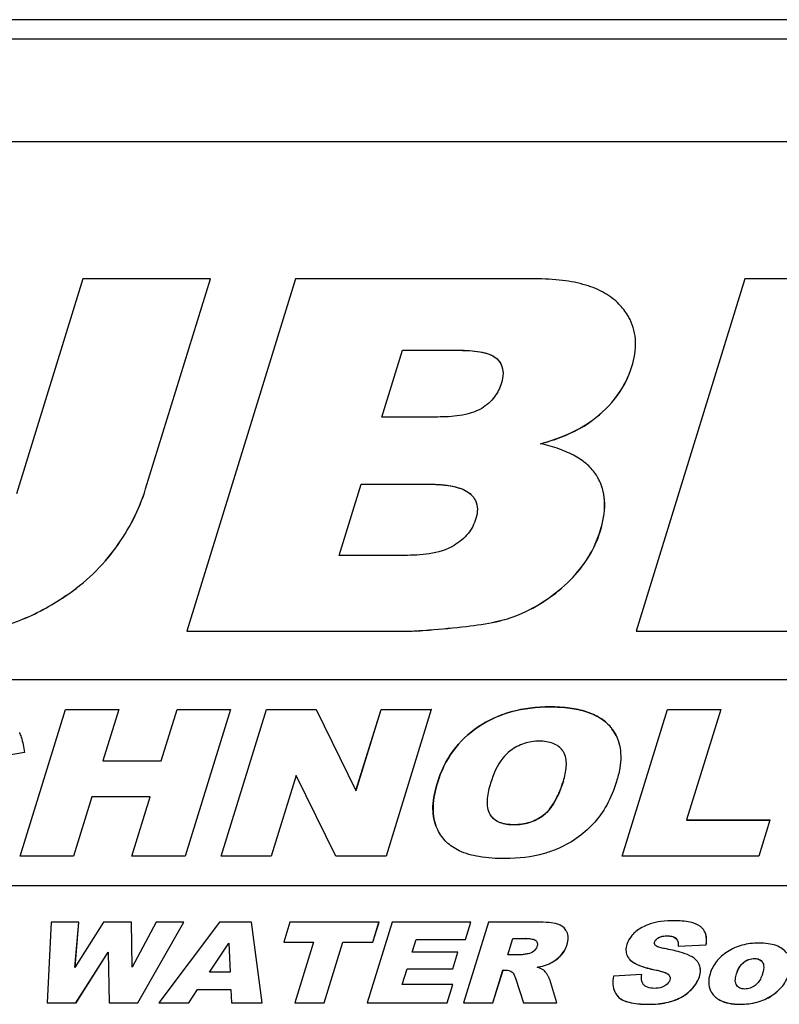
# Model space of a CAD drawing. Header units: millimetres. Extents: x 0 to 4200, y 0 to 2970.
# Tile 10 of 14: x 3303 to 3364, y 1663 to 1742. Entities that reach past the tile are written whole.
import ezdxf

# ---------------------------------------------------------------- set-up
doc = ezdxf.new("R2010")
doc.units = ezdxf.units.MM
doc.header["$LTSCALE"] = 231
doc.layers.get('0').update_dxf_attribs({"linetype": 'CONTINUOUS'})

msp = doc.modelspace()

# ---------------------------------------------------------------- linework, layer by layer
at = {"color": 7, "linetype": 'Continuous'}
for p, q in [((3859.907, 1742.247), (2828.319, 1742.247)), ((3857.581, 1740.68), (2829.677, 1740.68)), ((3847.67, 1732.456), (2834.503, 1732.456)), ((3308.133, 1721.495), (3302.813, 1704.279)), ((3318.356, 1721.495), (3308.133, 1721.495)), ((3313.161, 1704.683), (3318.356, 1721.495)), ((3313.164, 1704.677), (3318.359, 1721.489)), ((3325.164, 1721.495), (3316.45, 1693.295)), ((3318.359, 1721.489), (3318.356, 1721.495)), ((3344.345, 1721.495), (3325.164, 1721.495)), ((3361.15, 1721.495), (3352.436, 1693.295)), ((3388.608, 1721.495), (3361.15, 1721.495)), ((3351.958, 1718.231), (3351.956, 1718.236)), ((3332.083, 1710.435), (3333.735, 1715.782)), ((3332.088, 1710.433), (3333.739, 1715.776)), ((3333.735, 1715.782), (3338.259, 1715.782)), ((3333.739, 1715.776), (3333.735, 1715.782)), ((3333.739, 1715.776), (3338.262, 1715.776)), ((3336.539, 1710.435), (3332.083, 1710.435)), ((3328.659, 1699.355), (3330.424, 1705.068)), ((3328.664, 1699.353), (3330.428, 1705.062)), ((3330.424, 1705.068), (3335.627, 1705.068)), ((3330.428, 1705.062), (3330.424, 1705.068)), ((3330.428, 1705.062), (3335.63, 1705.062)), ((3333.884, 1699.355), (3328.659, 1699.355)), ((3316.453, 1693.289), (3316.45, 1693.295)), ((3316.45, 1693.295), (3334.137, 1693.295)), ((3316.453, 1693.289), (3334.141, 1693.289)), ((3352.439, 1693.289), (3352.436, 1693.295)), ((3352.436, 1693.295), (3380.392, 1693.295)), ((3352.439, 1693.289), (3380.395, 1693.289)), ((3417.804, 1689.379), (3238.197, 1689.379)), ((3303.113, 1675.279), (3306.744, 1687.029)), ((3303.117, 1675.277), (3306.747, 1687.023)), ((3306.744, 1687.029), (3311.013, 1687.029)), ((3306.747, 1687.023), (3306.744, 1687.029)), ((3306.747, 1687.023), (3311.011, 1687.023)), ((3311.011, 1687.024), (3309.742, 1682.917)), ((3311.013, 1687.029), (3311.011, 1687.024)), ((3314.407, 1682.917), (3315.678, 1687.029)), ((3314.41, 1682.911), (3315.681, 1687.023)), ((3315.678, 1687.029), (3319.966, 1687.029)), ((3315.681, 1687.023), (3315.678, 1687.029)), ((3315.681, 1687.023), (3319.964, 1687.023)), ((3319.964, 1687.024), (3316.335, 1675.279)), ((3319.2, 1675.279), (3322.831, 1687.029)), ((3319.204, 1675.277), (3322.834, 1687.023)), ((3319.966, 1687.029), (3319.964, 1687.024)), ((3322.831, 1687.029), (3326.817, 1687.029)), ((3322.834, 1687.023), (3322.831, 1687.029)), ((3322.834, 1687.023), (3326.82, 1687.023)), ((3326.817, 1687.029), (3326.82, 1687.023)), ((3326.82, 1687.023), (3330.008, 1680.521)), ((3330.008, 1680.521), (3332.019, 1687.029)), ((3330.013, 1680.519), (3332.022, 1687.023)), ((3332.019, 1687.029), (3336.044, 1687.029)), ((3332.022, 1687.023), (3332.019, 1687.029)), ((3332.022, 1687.023), (3336.042, 1687.023)), ((3336.042, 1687.024), (3332.413, 1675.279)), ((3336.044, 1687.029), (3336.042, 1687.024)), ((3351.327, 1675.279), (3354.958, 1687.029)), ((3351.331, 1675.277), (3354.961, 1687.023)), ((3354.958, 1687.029), (3359.227, 1687.029)), ((3354.961, 1687.023), (3354.958, 1687.029)), ((3354.961, 1687.023), (3359.225, 1687.023)), ((3359.226, 1687.024), (3356.49, 1678.172)), ((3359.227, 1687.029), (3359.226, 1687.024)), ((3350.849, 1684.928), (3350.852, 1684.922)), ((3303.452, 1683.574), (3299.462, 1682.861)), ((3346.691, 1683.511), (3346.689, 1683.516)), ((3309.745, 1682.911), (3309.742, 1682.917)), ((3309.742, 1682.917), (3314.407, 1682.917)), ((3309.745, 1682.911), (3314.41, 1682.911)), ((3314.41, 1682.911), (3314.407, 1682.917)), ((3325.206, 1681.723), (3323.214, 1675.279)), ((3328.388, 1675.279), (3325.206, 1681.723)), ((3308.851, 1680.032), (3307.382, 1675.279)), ((3313.516, 1680.032), (3308.851, 1680.032)), ((3312.047, 1675.279), (3313.516, 1680.032)), ((3312.051, 1675.277), (3313.519, 1680.026)), ((3313.519, 1680.026), (3313.516, 1680.032)), ((3330.011, 1680.514), (3330.008, 1680.521)), ((3330.011, 1680.514), (3330.013, 1680.519)), ((3340.675, 1678.732), (3340.678, 1678.726)), ((3336.555, 1677.389), (3336.413, 1677.714)), ((3356.493, 1678.166), (3356.49, 1678.172)), ((3356.49, 1678.172), (3363.153, 1678.172)), ((3356.493, 1678.166), (3363.151, 1678.166)), ((3363.152, 1678.167), (3362.259, 1675.279)), ((3363.153, 1678.172), (3363.152, 1678.167)), ((3336.558, 1677.383), (3336.555, 1677.389)), ((3307.382, 1675.279), (3303.113, 1675.279)), ((3316.335, 1675.279), (3312.047, 1675.279)), ((3323.214, 1675.279), (3319.2, 1675.279)), ((3332.413, 1675.279), (3328.388, 1675.279)), ((3362.259, 1675.279), (3351.327, 1675.279)), ((3252.456, 1672.929), (3412.721, 1672.929)), ((3252.459, 1672.923), (3412.724, 1672.923)), ((3305.591, 1669.991), (3305.284, 1663.529)), ((3307.82, 1669.991), (3305.591, 1669.991)), ((3309.794, 1669.991), (3307.505, 1666.372)), ((3307.505, 1666.372), (3307.82, 1669.991)), ((3307.509, 1666.379), (3307.823, 1669.985)), ((3307.823, 1669.985), (3307.82, 1669.991)), ((3312.018, 1669.991), (3309.794, 1669.991)), ((3312.021, 1669.985), (3312.018, 1669.991)), ((3312.078, 1666.377), (3312.018, 1669.991)), ((3312.081, 1666.382), (3312.021, 1669.985)), ((3313.998, 1669.991), (3312.078, 1666.377)), ((3312.545, 1663.529), (3316.222, 1669.991)), ((3312.548, 1663.523), (3316.225, 1669.985)), ((3316.222, 1669.991), (3313.998, 1669.991)), ((3319.083, 1669.991), (3314.23, 1663.529)), ((3316.225, 1669.985), (3316.222, 1669.991)), ((3321.644, 1669.991), (3319.083, 1669.991)), ((3321.647, 1669.985), (3321.644, 1669.991)), ((3322.503, 1663.529), (3321.644, 1669.991)), ((3322.506, 1663.523), (3321.647, 1669.985)), ((3324.712, 1669.991), (3324.219, 1668.396)), ((3331.85, 1669.991), (3324.712, 1669.991)), ((3332.907, 1669.991), (3330.91, 1663.529)), ((3331.356, 1668.396), (3331.85, 1669.991)), ((3331.359, 1668.389), (3331.853, 1669.985)), ((3331.853, 1669.985), (3331.85, 1669.991)), ((3339.199, 1669.991), (3332.907, 1669.991)), ((3340.609, 1669.991), (3338.612, 1663.529)), ((3338.773, 1668.612), (3339.199, 1669.991)), ((3338.776, 1668.605), (3339.203, 1669.985)), ((3339.203, 1669.985), (3339.199, 1669.991)), ((3344.523, 1669.991), (3340.609, 1669.991)), ((3346.889, 1669.224), (3346.881, 1669.241)), ((3346.893, 1669.218), (3346.889, 1669.224)), ((3357.95, 1669.208), (3357.947, 1669.213)), ((3318.267, 1665.993), (3319.815, 1668.316)), ((3318.275, 1665.993), (3319.815, 1668.306)), ((3319.815, 1668.316), (3319.815, 1668.31)), ((3319.815, 1668.31), (3319.936, 1665.993)), ((3324.222, 1668.389), (3324.219, 1668.396)), ((3324.219, 1668.396), (3326.614, 1668.396)), ((3324.222, 1668.389), (3326.612, 1668.389)), ((3326.612, 1668.391), (3325.11, 1663.529)), ((3326.614, 1668.396), (3326.612, 1668.391)), ((3327.458, 1663.529), (3328.962, 1668.396)), ((3327.461, 1663.523), (3328.965, 1668.389)), ((3328.962, 1668.396), (3331.356, 1668.396)), ((3328.965, 1668.389), (3328.962, 1668.396)), ((3328.965, 1668.389), (3331.359, 1668.389)), ((3331.359, 1668.389), (3331.356, 1668.396)), ((3334.516, 1667.585), (3334.834, 1668.612)), ((3334.521, 1667.583), (3334.837, 1668.605)), ((3334.834, 1668.612), (3338.773, 1668.612)), ((3334.837, 1668.605), (3334.834, 1668.612)), ((3334.837, 1668.605), (3338.776, 1668.605)), ((3338.776, 1668.605), (3338.773, 1668.612)), ((3342.159, 1667.373), (3342.565, 1668.687)), ((3342.163, 1667.372), (3342.568, 1668.68)), ((3342.565, 1668.687), (3343.596, 1668.687)), ((3342.568, 1668.68), (3342.565, 1668.687)), ((3342.568, 1668.68), (3343.599, 1668.68)), ((3355.802, 1668.065), (3358.05, 1668.175)), ((3355.806, 1668.059), (3358.053, 1668.169)), ((3358.053, 1668.169), (3358.05, 1668.175)), ((3307.585, 1663.529), (3310.169, 1667.598)), ((3307.588, 1663.523), (3310.169, 1667.587)), ((3310.169, 1667.598), (3310.169, 1667.591)), ((3310.169, 1667.591), (3310.244, 1663.529)), ((3338.171, 1667.585), (3334.516, 1667.585)), ((3337.763, 1666.266), (3338.171, 1667.585)), ((3337.766, 1666.26), (3338.174, 1667.578)), ((3338.174, 1667.578), (3338.171, 1667.585)), ((3343.149, 1667.373), (3342.159, 1667.373)), ((3355.806, 1668.059), (3355.802, 1668.065)), ((3357.501, 1666.588), (3357.471, 1666.655)), ((3362.559, 1666.782), (3362.598, 1666.715)), ((3319.936, 1665.993), (3318.267, 1665.993)), ((3333.715, 1664.992), (3334.109, 1666.266)), ((3333.72, 1664.991), (3334.112, 1666.26)), ((3334.109, 1666.266), (3337.763, 1666.266)), ((3334.112, 1666.26), (3334.109, 1666.266)), ((3334.112, 1666.26), (3337.766, 1666.26)), ((3337.766, 1666.26), (3337.763, 1666.266)), ((3340.971, 1663.529), (3341.781, 1666.152)), ((3340.974, 1663.523), (3341.784, 1666.146)), ((3341.781, 1666.152), (3341.989, 1666.152)), ((3341.784, 1666.146), (3341.781, 1666.152)), ((3341.784, 1666.146), (3341.992, 1666.146)), ((3352.9, 1665.786), (3350.63, 1665.667)), ((3352.904, 1665.78), (3352.9, 1665.786)), ((3337.769, 1664.992), (3333.715, 1664.992)), ((3337.316, 1663.529), (3337.769, 1664.992)), ((3337.32, 1663.523), (3337.772, 1664.986)), ((3337.772, 1664.986), (3337.769, 1664.992)), ((3342.789, 1665.504), (3343.433, 1663.529)), ((3345.466, 1665.545), (3345.463, 1665.55)), ((3346.087, 1663.529), (3345.524, 1665.398)), ((3346.09, 1663.523), (3345.527, 1665.392)), ((3316.625, 1663.529), (3317.322, 1664.596)), ((3316.628, 1663.523), (3317.325, 1664.59)), ((3317.322, 1664.596), (3319.992, 1664.596)), ((3317.325, 1664.59), (3317.322, 1664.596)), ((3317.325, 1664.59), (3319.995, 1664.59)), ((3319.992, 1664.596), (3319.992, 1664.589)), ((3319.992, 1664.589), (3320.04, 1663.529)), ((3305.287, 1663.523), (3305.284, 1663.529)), ((3305.284, 1663.529), (3307.585, 1663.529)), ((3305.287, 1663.523), (3307.588, 1663.523)), ((3307.588, 1663.523), (3307.585, 1663.529)), ((3310.247, 1663.523), (3310.244, 1663.529)), ((3310.244, 1663.529), (3312.545, 1663.529)), ((3310.247, 1663.523), (3312.548, 1663.523)), ((3312.548, 1663.523), (3312.545, 1663.529)), ((3314.233, 1663.523), (3314.23, 1663.529)), ((3314.23, 1663.529), (3316.625, 1663.529)), ((3314.233, 1663.523), (3316.628, 1663.523)), ((3316.628, 1663.523), (3316.625, 1663.529)), ((3320.044, 1663.523), (3320.04, 1663.529)), ((3320.04, 1663.529), (3322.503, 1663.529)), ((3320.044, 1663.523), (3322.506, 1663.523)), ((3322.506, 1663.523), (3322.503, 1663.529)), ((3325.113, 1663.523), (3325.11, 1663.529)), ((3325.11, 1663.529), (3327.458, 1663.529)), ((3325.113, 1663.523), (3327.461, 1663.523)), ((3327.461, 1663.523), (3327.458, 1663.529)), ((3330.913, 1663.523), (3330.91, 1663.529)), ((3330.91, 1663.529), (3337.316, 1663.529)), ((3330.913, 1663.523), (3337.32, 1663.523)), ((3337.32, 1663.523), (3337.316, 1663.529)), ((3338.615, 1663.523), (3338.612, 1663.529)), ((3338.612, 1663.529), (3340.971, 1663.529)), ((3338.615, 1663.523), (3340.974, 1663.523)), ((3340.974, 1663.523), (3340.971, 1663.529)), ((3343.436, 1663.523), (3343.433, 1663.529)), ((3343.433, 1663.529), (3346.087, 1663.529)), ((3343.436, 1663.523), (3346.09, 1663.523)), ((3346.09, 1663.523), (3346.087, 1663.529))]:
    msp.add_line(p, q, dxfattribs=at)
at = {"color": 9, "linetype": 'Continuous'}
for p, q in [((3338.262, 1715.776), (3338.259, 1715.782)), ((3341.305, 1715.083), (3341.302, 1715.09)), ((3352.107, 1714.468), (3352.104, 1714.474)), ((3348.953, 1710.175), (3348.95, 1710.181)), ((3313.164, 1704.677), (3313.161, 1704.683)), ((3335.63, 1705.062), (3335.627, 1705.068)), ((3339.147, 1704.292), (3339.144, 1704.298)), ((3349.579, 1701.311), (3349.576, 1701.317)), ((3310.78, 1699.964), (3310.777, 1699.97)), ((3347.159, 1697.369), (3347.156, 1697.375)), ((3306.707, 1696.078), (3306.704, 1696.085)), ((3343.027, 1694.595), (3343.024, 1694.602)), ((3338.85, 1693.669), (3338.847, 1693.675)), ((3334.141, 1693.289), (3334.137, 1693.295)), ((3345.542, 1687.223), (3345.539, 1687.229)), ((3339.797, 1685.62), (3339.794, 1685.626)), ((3350.369, 1685.644), (3350.366, 1685.65)), ((3336.528, 1681.14), (3336.525, 1681.146)), ((3346.619, 1681.284), (3346.616, 1681.29)), ((3340.772, 1678.565), (3340.769, 1678.571)), ((3345.02, 1678.551), (3345.017, 1678.557)), ((3336.416, 1677.707), (3336.413, 1677.714)), ((3342.655, 1677.789), (3342.652, 1677.796)), ((3343.599, 1668.68), (3343.596, 1668.687)), ((3344.422, 1668.512), (3344.419, 1668.518)), ((3346.916, 1668.191), (3346.912, 1668.197)), ((3353.931, 1668.385), (3353.928, 1668.391)), ((3354.248, 1668.743), (3354.245, 1668.749)), ((3354.912, 1668.892), (3354.909, 1668.898)), ((3355.628, 1668.694), (3355.625, 1668.7)), ((3345.419, 1666.627), (3345.416, 1666.634)), ((3346.355, 1667.26), (3346.352, 1667.266)), ((3351.979, 1666.955), (3351.976, 1666.961)), ((3357.504, 1666.581), (3357.501, 1666.588)), ((3361.067, 1666.773), (3361.064, 1666.779)), ((3361.924, 1667.076), (3361.921, 1667.082)), ((3362.562, 1666.776), (3362.559, 1666.782)), ((3341.992, 1666.146), (3341.989, 1666.152)), ((3342.517, 1665.992), (3342.514, 1665.999)), ((3353.942, 1666.171), (3353.939, 1666.178)), ((3355.027, 1665.796), (3355.024, 1665.803)), ((3360.484, 1665.855), (3360.481, 1665.861)), ((3345.527, 1665.392), (3345.524, 1665.398)), ((3357.516, 1665.625), (3357.513, 1665.632)), ((3356.758, 1664.479), (3356.755, 1664.485)), ((3350.979, 1664.047), (3350.976, 1664.054)), ((3353.468, 1663.413), (3353.465, 1663.419)), ((3355.38, 1663.684), (3355.377, 1663.69)), ((3358.797, 1663.989), (3358.794, 1663.995)), ((3360.767, 1663.417), (3360.764, 1663.423)), ((3363.307, 1664.105), (3363.304, 1664.111))]:
    msp.add_line(p, q, dxfattribs=at)
at = {"color": 7, "linetype": 'Continuous'}
for points in [[(3349.492, 1705.365), (3349.491, 1705.366), (3349.49, 1705.37), (3349.489, 1705.371)], [(3351.732, 1667.288), (3351.733, 1667.287), (3351.734, 1667.283), (3351.735, 1667.282)], [(3357.474, 1666.649), (3357.473, 1666.65), (3357.472, 1666.653), (3357.471, 1666.655)], [(3350.74, 1664.408), (3350.742, 1664.404), (3350.743, 1664.401)], [(3358.406, 1664.498), (3358.406, 1664.496), (3358.408, 1664.493), (3358.409, 1664.492)]]:
    msp.add_lwpolyline(points, dxfattribs=at)
for centre, radius, start, end in [((3340.333, 1714.016), 1.443, 25.86446, 26.13881), ((3345.749, 1703.534), 4.167, 26.15983, 32.60404), ((3338.165, 1703.068), 1.562, 25.88336, 26.13922), ((3345.47, 1682.919), 1.357, 26.08944, 35.68232), ((3344.182, 1668.253), 0.355, 17.086, 26.0986), ((3354.182, 1668.32), 0.269, 206.14035, 207.60505), ((3355.227, 1668.297), 0.57, 22.78787, 26.12313), ((3352.651, 1667.739), 1.024, 204.09312, 206.14022), ((3362.096, 1666.469), 0.559, 25.43667, 26.14228), ((3341.536, 1665.207), 1.279, 25.84623, 26.15607), ((3353.456, 1665.37), 0.562, 206.13778, 206.84195), ((3353.433, 1665.358), 0.537, 206.81411, 211.33607), ((3354.76, 1665.483), 0.408, 18.10697, 26.19025), ((3360.942, 1665.236), 0.545, 206.14231, 206.86797), ((3360.924, 1665.227), 0.525, 206.83289, 213.89788)]:
    msp.add_arc(centre, radius, start, end, dxfattribs=at)
for points, knots in [([(3351.071, 1719.475), (3350.735, 1719.823), (3349.898, 1720.449), (3348.346, 1721.07), (3346.457, 1721.43), (3345.084, 1721.495), (3344.345, 1721.495)], [0, 0, 0, 0, 0.201801, 0.428455, 0.691909, 1, 1, 1, 1]), ([(3351.956, 1718.236), (3351.902, 1718.347), (3351.658, 1718.794), (3351.339, 1719.198), (3351.071, 1719.475)], [0, 0, 0, 0, 0.242286, 1, 1, 1, 1]), ([(3352.104, 1714.474), (3352.303, 1715.118), (3352.475, 1716.11), (3352.3, 1717.389), (3352.089, 1717.965), (3351.956, 1718.236)], [0, 0, 0, 0, 0.525595, 0.764693, 1, 1, 1, 1]), ([(3352.107, 1714.468), (3352.306, 1715.112), (3352.478, 1716.104), (3352.303, 1717.382), (3352.092, 1717.959), (3351.959, 1718.23)], [0, 0, 0, 0, 0.525595, 0.764693, 1, 1, 1, 1]), ([(3338.259, 1715.782), (3338.815, 1715.782), (3339.639, 1715.744), (3340.67, 1715.496), (3341.127, 1715.254), (3341.302, 1715.09)], [0, 0, 0, 0, 0.525671, 0.772848, 1, 1, 1, 1]), ([(3338.262, 1715.776), (3338.614, 1715.776), (3339.256, 1715.755), (3340.125, 1715.635), (3340.805, 1715.431), (3341.17, 1715.21), (3341.305, 1715.083)], [0, 0, 0, 0, 0.332363, 0.605721, 0.82505, 1, 1, 1, 1]), ([(3341.305, 1715.083), (3341.339, 1715.052), (3341.465, 1714.923), (3341.569, 1714.772), (3341.629, 1714.652)], [0, 0, 0, 0, 0.257512, 1, 1, 1, 1]), ([(3341.632, 1714.646), (3341.737, 1714.428), (3341.835, 1713.915), (3341.735, 1713.415), (3341.658, 1713.166)], [0, 0, 0, 0, 0.480919, 1, 1, 1, 1]), ([(3348.95, 1710.181), (3349.693, 1710.741), (3351.013, 1712.005), (3351.848, 1713.644), (3352.104, 1714.474)], [0, 0, 0, 0, 0.517035, 1, 1, 1, 1]), ([(3348.953, 1710.175), (3349.696, 1710.735), (3351.016, 1711.999), (3351.851, 1713.638), (3352.107, 1714.468)], [0, 0, 0, 0, 0.517035, 1, 1, 1, 1]), ([(3341.658, 1713.166), (3341.535, 1712.77), (3341.149, 1711.964), (3340.474, 1711.363), (3340.078, 1711.127)], [0, 0, 0, 0, 0.473262, 1, 1, 1, 1]), ([(3340.078, 1711.127), (3339.546, 1710.811), (3338.338, 1710.496), (3337.131, 1710.435), (3336.539, 1710.435)], [0, 0, 0, 0, 0.510803, 1, 1, 1, 1]), ([(3344.79, 1708.299), (3345.201, 1708.411), (3346.658, 1708.855), (3348.071, 1709.518), (3348.95, 1710.181)], [0, 0, 0, 0, 0.278423, 1, 1, 1, 1]), ([(3344.803, 1708.296), (3345.213, 1708.407), (3346.667, 1708.851), (3348.076, 1709.513), (3348.953, 1710.175)], [0, 0, 0, 0, 0.278361, 1, 1, 1, 1]), ([(3349.259, 1705.779), (3349.064, 1706.085), (3348.555, 1706.668), (3347.54, 1707.364), (3346.262, 1707.919), (3345.307, 1708.183), (3344.79, 1708.299)], [0, 0, 0, 0, 0.207192, 0.435757, 0.697417, 1, 1, 1, 1]), ([(3349.576, 1701.317), (3349.796, 1702.027), (3350.002, 1703.103), (3349.841, 1704.484), (3349.626, 1705.091), (3349.489, 1705.371)], [0, 0, 0, 0, 0.53862, 0.774191, 1, 1, 1, 1]), ([(3349.579, 1701.311), (3349.799, 1702.021), (3350.005, 1703.097), (3349.844, 1704.478), (3349.629, 1705.085), (3349.492, 1705.365)], [0, 0, 0, 0, 0.53862, 0.774191, 1, 1, 1, 1]), ([(3310.777, 1699.97), (3311.3, 1700.694), (3312.233, 1702.203), (3312.903, 1703.848), (3313.161, 1704.683)], [0, 0, 0, 0, 0.505442, 1, 1, 1, 1]), ([(3310.78, 1699.964), (3311.303, 1700.688), (3312.236, 1702.197), (3312.906, 1703.842), (3313.164, 1704.677)], [0, 0, 0, 0, 0.505442, 1, 1, 1, 1]), ([(3335.627, 1705.068), (3336.266, 1705.068), (3337.213, 1705.024), (3338.402, 1704.747), (3338.935, 1704.482), (3339.144, 1704.298)], [0, 0, 0, 0, 0.524579, 0.771912, 1, 1, 1, 1]), ([(3335.63, 1705.062), (3336.038, 1705.062), (3336.781, 1705.037), (3337.783, 1704.9), (3338.566, 1704.673), (3338.988, 1704.431), (3339.147, 1704.292)], [0, 0, 0, 0, 0.334542, 0.608511, 0.827276, 1, 1, 1, 1]), ([(3339.144, 1704.298), (3339.188, 1704.26), (3339.354, 1704.101), (3339.492, 1703.91), (3339.567, 1703.756)], [0, 0, 0, 0, 0.254724, 1, 1, 1, 1]), ([(3339.57, 1703.75), (3339.674, 1703.536), (3339.781, 1703.035), (3339.687, 1702.542), (3339.611, 1702.298)], [0, 0, 0, 0, 0.481267, 1, 1, 1, 1]), ([(3339.611, 1702.298), (3339.479, 1701.872), (3339.032, 1701.013), (3338.284, 1700.4), (3337.86, 1700.143)], [0, 0, 0, 0, 0.472963, 1, 1, 1, 1]), ([(3347.156, 1697.375), (3347.714, 1697.934), (3348.698, 1699.156), (3349.351, 1700.587), (3349.576, 1701.317)], [0, 0, 0, 0, 0.508167, 1, 1, 1, 1]), ([(3347.159, 1697.369), (3347.717, 1697.927), (3348.701, 1699.15), (3349.354, 1700.581), (3349.579, 1701.311)], [0, 0, 0, 0, 0.508167, 1, 1, 1, 1]), ([(3306.704, 1696.085), (3307.503, 1696.623), (3308.989, 1697.798), (3310.239, 1699.224), (3310.777, 1699.97)], [0, 0, 0, 0, 0.511456, 1, 1, 1, 1]), ([(3306.707, 1696.078), (3307.506, 1696.617), (3308.992, 1697.792), (3310.242, 1699.218), (3310.78, 1699.964)], [0, 0, 0, 0, 0.511456, 1, 1, 1, 1]), ([(3337.86, 1700.143), (3337.264, 1699.783), (3335.907, 1699.421), (3334.55, 1699.355), (3333.884, 1699.355)], [0, 0, 0, 0, 0.510848, 1, 1, 1, 1]), ([(3343.024, 1694.602), (3343.798, 1694.931), (3345.278, 1695.723), (3346.573, 1696.791), (3347.156, 1697.375)], [0, 0, 0, 0, 0.504805, 1, 1, 1, 1]), ([(3343.027, 1694.595), (3343.801, 1694.925), (3345.281, 1695.717), (3346.576, 1696.785), (3347.159, 1697.369)], [0, 0, 0, 0, 0.504805, 1, 1, 1, 1]), ([(3301.883, 1693.756), (3302.283, 1693.869), (3303.981, 1694.438), (3305.565, 1695.317), (3306.704, 1696.085)], [0, 0, 0, 0, 0.232251, 1, 1, 1, 1]), ([(3301.886, 1693.749), (3302.286, 1693.862), (3303.984, 1694.432), (3305.568, 1695.311), (3306.707, 1696.078)], [0, 0, 0, 0, 0.232251, 1, 1, 1, 1]), ([(3338.847, 1693.675), (3339.647, 1693.764), (3341.062, 1693.972), (3342.449, 1694.357), (3343.024, 1694.602)], [0, 0, 0, 0, 0.562892, 1, 1, 1, 1]), ([(3338.85, 1693.669), (3339.65, 1693.758), (3341.065, 1693.966), (3342.452, 1694.351), (3343.027, 1694.595)], [0, 0, 0, 0, 0.562892, 1, 1, 1, 1]), ([(3334.137, 1693.295), (3334.376, 1693.295), (3334.956, 1693.319), (3336.528, 1693.429), (3337.858, 1693.566), (3338.847, 1693.675)], [0, 0, 0, 0, 0.151297, 0.368421, 1, 1, 1, 1]), ([(3334.141, 1693.289), (3334.379, 1693.289), (3334.959, 1693.313), (3336.531, 1693.423), (3337.861, 1693.56), (3338.85, 1693.669)], [0, 0, 0, 0, 0.151297, 0.368421, 1, 1, 1, 1]), ([(3339.794, 1685.626), (3340.593, 1686.164), (3342.464, 1687.005), (3344.491, 1687.229), (3345.539, 1687.229)], [0, 0, 0, 0, 0.478529, 1, 1, 1, 1]), ([(3345.542, 1687.223), (3344.494, 1687.223), (3342.467, 1686.999), (3340.596, 1686.157), (3339.797, 1685.62)], [0, 0, 0, 0, 0.521471, 1, 1, 1, 1]), ([(3345.539, 1687.229), (3346.072, 1687.229), (3347.063, 1687.178), (3348.425, 1686.895), (3349.541, 1686.406), (3350.131, 1685.919), (3350.366, 1685.65)], [0, 0, 0, 0, 0.306019, 0.568091, 0.795002, 1, 1, 1, 1]), ([(3350.369, 1685.644), (3350.134, 1685.912), (3349.544, 1686.399), (3348.428, 1686.889), (3347.066, 1687.172), (3346.075, 1687.223), (3345.542, 1687.223)], [0, 0, 0, 0, 0.204998, 0.431909, 0.693981, 1, 1, 1, 1]), ([(3336.525, 1681.146), (3336.805, 1682.053), (3337.626, 1683.787), (3339.025, 1685.108), (3339.794, 1685.626)], [0, 0, 0, 0, 0.505817, 1, 1, 1, 1]), ([(3339.797, 1685.62), (3339.028, 1685.102), (3337.629, 1683.781), (3336.808, 1682.047), (3336.528, 1681.14)], [0, 0, 0, 0, 0.494183, 1, 1, 1, 1]), ([(3350.366, 1685.65), (3350.415, 1685.595), (3350.599, 1685.371), (3350.754, 1685.123), (3350.849, 1684.928)], [0, 0, 0, 0, 0.252839, 1, 1, 1, 1]), ([(3350.849, 1684.928), (3350.754, 1685.121), (3350.6, 1685.367), (3350.417, 1685.589), (3350.369, 1685.644)], [0, 0, 0, 0, 0.747164, 1, 1, 1, 1]), ([(3303.04, 1685.169), (3303.096, 1685.054), (3303.311, 1684.545), (3303.415, 1683.995), (3303.452, 1683.574)], [0, 0, 0, 0, 0.233683, 1, 1, 1, 1]), ([(3350.852, 1684.922), (3350.972, 1684.677), (3351.155, 1684.136), (3351.24, 1683.245), (3351.146, 1682.263), (3350.978, 1681.592), (3350.87, 1681.242)], [0, 0, 0, 0, 0.217333, 0.450009, 0.708348, 1, 1, 1, 1]), ([(3344.68, 1684.48), (3344.275, 1684.48), (3343.443, 1684.358), (3342.701, 1683.956), (3342.366, 1683.703)], [0, 0, 0, 0, 0.49079, 1, 1, 1, 1]), ([(3346.572, 1683.711), (3346.479, 1683.84), (3346.246, 1684.08), (3345.788, 1684.326), (3345.253, 1684.457), (3344.875, 1684.48), (3344.68, 1684.48)], [0, 0, 0, 0, 0.22571, 0.465749, 0.724685, 1, 1, 1, 1]), ([(3342.366, 1683.703), (3342.147, 1683.537), (3341.421, 1682.808), (3341.008, 1681.839), (3340.789, 1681.13)], [0, 0, 0, 0, 0.270355, 1, 1, 1, 1]), ([(3346.616, 1681.29), (3346.732, 1681.665), (3346.911, 1682.396), (3346.848, 1683.191), (3346.689, 1683.516)], [0, 0, 0, 0, 0.520457, 1, 1, 1, 1]), ([(3336.413, 1677.714), (3336.225, 1678.199), (3336.081, 1679.388), (3336.336, 1680.534), (3336.525, 1681.146)], [0, 0, 0, 0, 0.448131, 1, 1, 1, 1]), ([(3336.528, 1681.14), (3336.339, 1680.528), (3336.084, 1679.382), (3336.228, 1678.192), (3336.416, 1677.707)], [0, 0, 0, 0, 0.551869, 1, 1, 1, 1]), ([(3340.789, 1681.13), (3340.664, 1680.726), (3340.469, 1679.944), (3340.504, 1679.081), (3340.675, 1678.732)], [0, 0, 0, 0, 0.520487, 1, 1, 1, 1]), ([(3345.017, 1678.557), (3345.457, 1678.896), (3346.09, 1679.806), (3346.465, 1680.802), (3346.616, 1681.29)], [0, 0, 0, 0, 0.520884, 1, 1, 1, 1]), ([(3346.619, 1681.284), (3346.44, 1680.706), (3346.055, 1679.705), (3345.387, 1678.833), (3345.02, 1678.551)], [0, 0, 0, 0, 0.566376, 1, 1, 1, 1]), ([(3350.87, 1681.242), (3350.67, 1680.594), (3350.181, 1679.383), (3349.425, 1678.312), (3349.005, 1677.86)], [0, 0, 0, 0, 0.523518, 1, 1, 1, 1]), ([(3340.769, 1678.571), (3340.86, 1678.441), (3341.09, 1678.198), (3341.545, 1677.95), (3342.08, 1677.819), (3342.458, 1677.796), (3342.652, 1677.796)], [0, 0, 0, 0, 0.225474, 0.465358, 0.724419, 1, 1, 1, 1]), ([(3342.655, 1677.789), (3342.447, 1677.789), (3342.058, 1677.815), (3341.522, 1677.955), (3341.082, 1678.201), (3340.861, 1678.437), (3340.772, 1678.565)], [0, 0, 0, 0, 0.294416, 0.549882, 0.779215, 1, 1, 1, 1]), ([(3342.652, 1677.796), (3343.064, 1677.796), (3343.912, 1677.9), (3344.678, 1678.296), (3345.017, 1678.557)], [0, 0, 0, 0, 0.4905, 1, 1, 1, 1]), ([(3345.02, 1678.551), (3344.695, 1678.301), (3343.934, 1677.899), (3343.085, 1677.789), (3342.655, 1677.789)], [0, 0, 0, 0, 0.488589, 1, 1, 1, 1]), ([(3349.005, 1677.86), (3348.597, 1677.421), (3347.668, 1676.619), (3346.585, 1676.044), (3346.015, 1675.808)], [0, 0, 0, 0, 0.492435, 1, 1, 1, 1]), ([(3338.273, 1675.708), (3337.904, 1675.884), (3337.215, 1676.345), (3336.735, 1677.022), (3336.558, 1677.383)], [0, 0, 0, 0, 0.504217, 1, 1, 1, 1]), ([(3341.954, 1675.078), (3341.254, 1675.078), (3340, 1675.147), (3338.772, 1675.472), (3338.273, 1675.708)], [0, 0, 0, 0, 0.558999, 1, 1, 1, 1]), ([(3346.015, 1675.808), (3345.716, 1675.684), (3344.409, 1675.23), (3343.011, 1675.078), (3341.954, 1675.078)], [0, 0, 0, 0, 0.234497, 1, 1, 1, 1]), ([(3346.138, 1669.833), (3345.921, 1669.898), (3345.381, 1669.975), (3344.839, 1669.991), (3344.523, 1669.991)], [0, 0, 0, 0, 0.416557, 1, 1, 1, 1]), ([(3346.881, 1669.241), (3346.809, 1669.38), (3346.599, 1669.642), (3346.298, 1669.784), (3346.138, 1669.833)], [0, 0, 0, 0, 0.482769, 1, 1, 1, 1]), ([(3353.564, 1669.846), (3353.441, 1669.805), (3352.997, 1669.638), (3352.582, 1669.384), (3352.328, 1669.149)], [0, 0, 0, 0, 0.27222, 1, 1, 1, 1]), ([(3355.514, 1670.102), (3355.153, 1670.102), (3354.495, 1670.07), (3353.846, 1669.939), (3353.564, 1669.846)], [0, 0, 0, 0, 0.549453, 1, 1, 1, 1]), ([(3357.59, 1669.639), (3357.35, 1669.818), (3356.648, 1670.061), (3355.932, 1670.102), (3355.514, 1670.102)], [0, 0, 0, 0, 0.417901, 1, 1, 1, 1]), ([(3346.912, 1668.197), (3346.968, 1668.377), (3347.036, 1668.726), (3346.96, 1669.08), (3346.889, 1669.224)], [0, 0, 0, 0, 0.539977, 1, 1, 1, 1]), ([(3346.916, 1668.191), (3346.971, 1668.371), (3347.039, 1668.72), (3346.963, 1669.074), (3346.893, 1669.218)], [0, 0, 0, 0, 0.539977, 1, 1, 1, 1]), ([(3352.328, 1669.149), (3352.251, 1669.079), (3351.986, 1668.809), (3351.782, 1668.473), (3351.701, 1668.21)], [0, 0, 0, 0, 0.275818, 1, 1, 1, 1]), ([(3357.947, 1669.213), (3357.886, 1669.337), (3357.771, 1669.491), (3357.628, 1669.61), (3357.59, 1669.639)], [0, 0, 0, 0, 0.743122, 1, 1, 1, 1]), ([(3358.05, 1668.175), (3358.066, 1668.274), (3358.105, 1668.621), (3358.057, 1668.988), (3357.947, 1669.213)], [0, 0, 0, 0, 0.286164, 1, 1, 1, 1]), ([(3358.053, 1668.169), (3358.068, 1668.263), (3358.107, 1668.596), (3358.067, 1668.946), (3357.97, 1669.165)], [0, 0, 0, 0, 0.284708, 1, 1, 1, 1]), ([(3343.596, 1668.687), (3343.745, 1668.687), (3343.966, 1668.678), (3344.244, 1668.62), (3344.371, 1668.562), (3344.419, 1668.518)], [0, 0, 0, 0, 0.524063, 0.772348, 1, 1, 1, 1]), ([(3343.599, 1668.68), (3343.775, 1668.68), (3344.053, 1668.668), (3344.343, 1668.585), (3344.422, 1668.512)], [0, 0, 0, 0, 0.620565, 1, 1, 1, 1]), ([(3344.521, 1668.357), (3344.528, 1668.333), (3344.549, 1668.227), (3344.529, 1668.117), (3344.505, 1668.039)], [0, 0, 0, 0, 0.239195, 1, 1, 1, 1]), ([(3346.352, 1667.266), (3346.543, 1667.458), (3346.758, 1667.767), (3346.885, 1668.108), (3346.912, 1668.197)], [0, 0, 0, 0, 0.744663, 1, 1, 1, 1]), ([(3346.355, 1667.26), (3346.547, 1667.452), (3346.761, 1667.76), (3346.888, 1668.102), (3346.916, 1668.191)], [0, 0, 0, 0, 0.744663, 1, 1, 1, 1]), ([(3351.701, 1668.21), (3351.654, 1668.058), (3351.596, 1667.756), (3351.658, 1667.451), (3351.716, 1667.321)], [0, 0, 0, 0, 0.530918, 1, 1, 1, 1]), ([(3353.94, 1668.202), (3353.92, 1668.244), (3353.909, 1668.312), (3353.923, 1668.375), (3353.928, 1668.391)], [0, 0, 0, 0, 0.732702, 1, 1, 1, 1]), ([(3353.928, 1668.391), (3353.951, 1668.465), (3354.038, 1668.609), (3354.171, 1668.706), (3354.245, 1668.749)], [0, 0, 0, 0, 0.473013, 1, 1, 1, 1]), ([(3353.931, 1668.385), (3353.954, 1668.457), (3354.039, 1668.601), (3354.173, 1668.699), (3354.248, 1668.743)], [0, 0, 0, 0, 0.461419, 1, 1, 1, 1]), ([(3354.245, 1668.749), (3354.296, 1668.779), (3354.507, 1668.872), (3354.74, 1668.898), (3354.909, 1668.898)], [0, 0, 0, 0, 0.258529, 1, 1, 1, 1]), ([(3354.248, 1668.743), (3354.291, 1668.768), (3354.5, 1668.865), (3354.734, 1668.892), (3354.912, 1668.892)], [0, 0, 0, 0, 0.217807, 1, 1, 1, 1]), ([(3354.909, 1668.898), (3354.977, 1668.898), (3355.224, 1668.889), (3355.491, 1668.822), (3355.625, 1668.7)], [0, 0, 0, 0, 0.27196, 1, 1, 1, 1]), ([(3354.912, 1668.892), (3354.99, 1668.892), (3355.237, 1668.881), (3355.5, 1668.81), (3355.628, 1668.694)], [0, 0, 0, 0, 0.308526, 1, 1, 1, 1]), ([(3355.753, 1668.517), (3355.797, 1668.413), (3355.815, 1668.256), (3355.806, 1668.104), (3355.802, 1668.065)], [0, 0, 0, 0, 0.741522, 1, 1, 1, 1]), ([(3362.271, 1668.316), (3361.817, 1668.316), (3360.932, 1668.215), (3360.114, 1667.852), (3359.759, 1667.621)], [0, 0, 0, 0, 0.517281, 1, 1, 1, 1]), ([(3364.514, 1667.499), (3364.415, 1667.636), (3364.154, 1667.889), (3363.636, 1668.144), (3362.994, 1668.29), (3362.525, 1668.316), (3362.271, 1668.316)], [0, 0, 0, 0, 0.205839, 0.431205, 0.692405, 1, 1, 1, 1]), ([(3343.798, 1667.458), (3343.689, 1667.439), (3343.474, 1667.405), (3343.257, 1667.373), (3343.149, 1667.373)], [0, 0, 0, 0, 0.504257, 1, 1, 1, 1]), ([(3344.505, 1668.039), (3344.494, 1668.004), (3344.437, 1667.86), (3344.332, 1667.738), (3344.24, 1667.663)], [0, 0, 0, 0, 0.233616, 1, 1, 1, 1]), ([(3354.726, 1667.871), (3354.597, 1667.896), (3354.406, 1667.936), (3354.167, 1668.015), (3354.051, 1668.068), (3354.009, 1668.11)], [0, 0, 0, 0, 0.515662, 0.765335, 1, 1, 1, 1]), ([(3356.754, 1667.302), (3356.502, 1667.429), (3355.826, 1667.643), (3355.14, 1667.792), (3354.726, 1667.871)], [0, 0, 0, 0, 0.400638, 1, 1, 1, 1]), ([(3359.759, 1667.621), (3359.429, 1667.406), (3358.837, 1666.9), (3358.473, 1666.208), (3358.365, 1665.857)], [0, 0, 0, 0, 0.517522, 1, 1, 1, 1]), ([(3344.511, 1666.381), (3344.6, 1666.397), (3344.907, 1666.458), (3345.212, 1666.543), (3345.416, 1666.634)], [0, 0, 0, 0, 0.288661, 1, 1, 1, 1]), ([(3344.524, 1666.377), (3344.612, 1666.392), (3344.916, 1666.453), (3345.217, 1666.538), (3345.419, 1666.627)], [0, 0, 0, 0, 0.288374, 1, 1, 1, 1]), ([(3345.416, 1666.634), (3345.505, 1666.673), (3345.844, 1666.841), (3346.154, 1667.068), (3346.352, 1667.266)], [0, 0, 0, 0, 0.259506, 1, 1, 1, 1]), ([(3345.419, 1666.627), (3345.508, 1666.667), (3345.847, 1666.834), (3346.157, 1667.062), (3346.355, 1667.26)], [0, 0, 0, 0, 0.259506, 1, 1, 1, 1]), ([(3351.732, 1667.288), (3351.746, 1667.259), (3351.812, 1667.139), (3351.901, 1667.033), (3351.976, 1666.961)], [0, 0, 0, 0, 0.241092, 1, 1, 1, 1]), ([(3351.976, 1666.961), (3352.184, 1666.761), (3352.838, 1666.433), (3353.525, 1666.261), (3353.939, 1666.178)], [0, 0, 0, 0, 0.405633, 1, 1, 1, 1]), ([(3351.979, 1666.955), (3352.187, 1666.755), (3352.841, 1666.427), (3353.528, 1666.254), (3353.942, 1666.171)], [0, 0, 0, 0, 0.405633, 1, 1, 1, 1]), ([(3357.471, 1666.655), (3357.439, 1666.72), (3357.264, 1666.997), (3356.98, 1667.188), (3356.754, 1667.302)], [0, 0, 0, 0, 0.221062, 1, 1, 1, 1]), ([(3357.513, 1665.632), (3357.563, 1665.794), (3357.621, 1666.118), (3357.558, 1666.445), (3357.501, 1666.588)], [0, 0, 0, 0, 0.524348, 1, 1, 1, 1]), ([(3357.516, 1665.625), (3357.566, 1665.788), (3357.624, 1666.112), (3357.562, 1666.439), (3357.504, 1666.581)], [0, 0, 0, 0, 0.524348, 1, 1, 1, 1]), ([(3360.481, 1665.861), (3360.533, 1666.028), (3360.671, 1666.371), (3360.912, 1666.662), (3361.064, 1666.779)], [0, 0, 0, 0, 0.477087, 1, 1, 1, 1]), ([(3360.484, 1665.855), (3360.542, 1666.042), (3360.685, 1666.385), (3360.931, 1666.668), (3361.067, 1666.773)], [0, 0, 0, 0, 0.533872, 1, 1, 1, 1]), ([(3361.064, 1666.779), (3361.187, 1666.875), (3361.459, 1667.031), (3361.77, 1667.082), (3361.921, 1667.082)], [0, 0, 0, 0, 0.508689, 1, 1, 1, 1]), ([(3361.067, 1666.773), (3361.19, 1666.868), (3361.462, 1667.024), (3361.773, 1667.076), (3361.924, 1667.076)], [0, 0, 0, 0, 0.507989, 1, 1, 1, 1]), ([(3361.921, 1667.082), (3362.051, 1667.082), (3362.302, 1667.044), (3362.495, 1666.876), (3362.559, 1666.782)], [0, 0, 0, 0, 0.534716, 1, 1, 1, 1]), ([(3361.924, 1667.076), (3362.052, 1667.076), (3362.303, 1667.039), (3362.497, 1666.871), (3362.562, 1666.776)], [0, 0, 0, 0, 0.527678, 1, 1, 1, 1]), ([(3362.601, 1666.709), (3362.63, 1666.649), (3362.703, 1666.372), (3362.639, 1666.083), (3362.575, 1665.879)], [0, 0, 0, 0, 0.237492, 1, 1, 1, 1]), ([(3341.989, 1666.152), (3342.038, 1666.152), (3342.222, 1666.142), (3342.405, 1666.078), (3342.514, 1665.999)], [0, 0, 0, 0, 0.270554, 1, 1, 1, 1]), ([(3341.992, 1666.146), (3342.043, 1666.146), (3342.226, 1666.135), (3342.409, 1666.071), (3342.517, 1665.992)], [0, 0, 0, 0, 0.276658, 1, 1, 1, 1]), ([(3342.514, 1665.999), (3342.533, 1665.984), (3342.604, 1665.918), (3342.653, 1665.834), (3342.684, 1665.77)], [0, 0, 0, 0, 0.255957, 1, 1, 1, 1]), ([(3345.049, 1666.14), (3344.985, 1666.189), (3344.807, 1666.278), (3344.622, 1666.345), (3344.511, 1666.381)], [0, 0, 0, 0, 0.410441, 1, 1, 1, 1]), ([(3345.321, 1665.799), (3345.274, 1665.873), (3345.193, 1665.994), (3345.095, 1666.105), (3345.049, 1666.14)], [0, 0, 0, 0, 0.603539, 1, 1, 1, 1]), ([(3345.463, 1665.55), (3345.454, 1665.569), (3345.41, 1665.654), (3345.361, 1665.736), (3345.321, 1665.799)], [0, 0, 0, 0, 0.218402, 1, 1, 1, 1]), ([(3352.951, 1665.122), (3352.927, 1665.171), (3352.858, 1665.387), (3352.874, 1665.618), (3352.9, 1665.786)], [0, 0, 0, 0, 0.241959, 1, 1, 1, 1]), ([(3353.939, 1666.178), (3354.134, 1666.139), (3354.424, 1666.074), (3354.787, 1665.951), (3354.96, 1665.866), (3355.024, 1665.803)], [0, 0, 0, 0, 0.515841, 0.765407, 1, 1, 1, 1]), ([(3353.942, 1666.171), (3354.183, 1666.123), (3354.505, 1666.052), (3354.864, 1665.912), (3354.986, 1665.837), (3355.027, 1665.796)], [0, 0, 0, 0, 0.636487, 0.850152, 1, 1, 1, 1]), ([(3358.365, 1665.857), (3358.292, 1665.621), (3358.205, 1665.158), (3358.311, 1664.691), (3358.406, 1664.498)], [0, 0, 0, 0, 0.533043, 1, 1, 1, 1]), ([(3360.453, 1664.996), (3360.391, 1665.122), (3360.367, 1665.431), (3360.436, 1665.715), (3360.481, 1665.861)], [0, 0, 0, 0, 0.479599, 1, 1, 1, 1]), ([(3362.575, 1665.879), (3362.549, 1665.794), (3362.426, 1665.443), (3362.215, 1665.103), (3361.988, 1664.93)], [0, 0, 0, 0, 0.236149, 1, 1, 1, 1]), ([(3363.304, 1664.111), (3363.633, 1664.326), (3364.223, 1664.834), (3364.587, 1665.529), (3364.697, 1665.883)], [0, 0, 0, 0, 0.514089, 1, 1, 1, 1]), ([(3363.307, 1664.105), (3363.636, 1664.319), (3364.226, 1664.828), (3364.59, 1665.522), (3364.7, 1665.877)], [0, 0, 0, 0, 0.514089, 1, 1, 1, 1]), ([(3345.524, 1665.398), (3345.521, 1665.409), (3345.504, 1665.461), (3345.482, 1665.511), (3345.463, 1665.55)], [0, 0, 0, 0, 0.216968, 1, 1, 1, 1]), ([(3350.63, 1665.667), (3350.582, 1665.446), (3350.54, 1665.013), (3350.651, 1664.588), (3350.74, 1664.408)], [0, 0, 0, 0, 0.52899, 1, 1, 1, 1]), ([(3353.893, 1664.688), (3353.708, 1664.688), (3353.431, 1664.717), (3353.123, 1664.887), (3353.015, 1665.012), (3352.975, 1665.079)], [0, 0, 0, 0, 0.534862, 0.774894, 1, 1, 1, 1]), ([(3355.146, 1665.354), (3355.132, 1665.307), (3355.042, 1665.112), (3354.867, 1664.97), (3354.727, 1664.887)], [0, 0, 0, 0, 0.230256, 1, 1, 1, 1]), ([(3355.149, 1665.61), (3355.155, 1665.59), (3355.175, 1665.506), (3355.165, 1665.416), (3355.146, 1665.354)], [0, 0, 0, 0, 0.240489, 1, 1, 1, 1]), ([(3356.755, 1664.485), (3356.932, 1664.649), (3357.241, 1664.999), (3357.447, 1665.421), (3357.513, 1665.632)], [0, 0, 0, 0, 0.522021, 1, 1, 1, 1]), ([(3356.758, 1664.479), (3356.935, 1664.643), (3357.245, 1664.992), (3357.45, 1665.414), (3357.516, 1665.625)], [0, 0, 0, 0, 0.522021, 1, 1, 1, 1]), ([(3354.727, 1664.887), (3354.663, 1664.849), (3354.401, 1664.725), (3354.107, 1664.688), (3353.893, 1664.688)], [0, 0, 0, 0, 0.258326, 1, 1, 1, 1]), ([(3355.377, 1663.69), (3355.509, 1663.734), (3356.007, 1663.924), (3356.467, 1664.217), (3356.755, 1664.485)], [0, 0, 0, 0, 0.260993, 1, 1, 1, 1]), ([(3355.38, 1663.684), (3355.512, 1663.728), (3356.01, 1663.918), (3356.47, 1664.211), (3356.758, 1664.479)], [0, 0, 0, 0, 0.260993, 1, 1, 1, 1]), ([(3358.406, 1664.498), (3358.428, 1664.452), (3358.532, 1664.266), (3358.674, 1664.103), (3358.794, 1663.995)], [0, 0, 0, 0, 0.241, 1, 1, 1, 1]), ([(3361.149, 1664.635), (3361.015, 1664.635), (3360.758, 1664.669), (3360.553, 1664.838), (3360.489, 1664.934)], [0, 0, 0, 0, 0.535639, 1, 1, 1, 1]), ([(3361.988, 1664.93), (3361.866, 1664.837), (3361.6, 1664.686), (3361.297, 1664.635), (3361.149, 1664.635)], [0, 0, 0, 0, 0.508813, 1, 1, 1, 1]), ([(3350.976, 1664.054), (3351.197, 1663.798), (3351.778, 1663.567), (3352.632, 1663.438), (3353.17, 1663.419), (3353.465, 1663.419)], [0, 0, 0, 0, 0.387531, 0.662041, 1, 1, 1, 1]), ([(3350.979, 1664.047), (3351.201, 1663.792), (3351.781, 1663.561), (3352.635, 1663.432), (3353.173, 1663.413), (3353.468, 1663.413)], [0, 0, 0, 0, 0.387531, 0.662041, 1, 1, 1, 1]), ([(3353.465, 1663.419), (3353.643, 1663.419), (3354.287, 1663.438), (3354.933, 1663.544), (3355.377, 1663.69)], [0, 0, 0, 0, 0.275587, 1, 1, 1, 1]), ([(3353.468, 1663.413), (3353.646, 1663.413), (3354.29, 1663.432), (3354.936, 1663.537), (3355.38, 1663.684)], [0, 0, 0, 0, 0.275587, 1, 1, 1, 1]), ([(3358.794, 1663.995), (3358.904, 1663.897), (3359.236, 1663.672), (3359.911, 1663.461), (3360.463, 1663.423), (3360.764, 1663.423)], [0, 0, 0, 0, 0.211033, 0.567904, 1, 1, 1, 1]), ([(3358.797, 1663.989), (3358.907, 1663.891), (3359.239, 1663.666), (3359.914, 1663.455), (3360.466, 1663.417), (3360.767, 1663.417)], [0, 0, 0, 0, 0.211033, 0.567904, 1, 1, 1, 1]), ([(3360.764, 1663.423), (3361.227, 1663.423), (3362.12, 1663.519), (3362.949, 1663.879), (3363.304, 1664.111)], [0, 0, 0, 0, 0.522134, 1, 1, 1, 1]), ([(3360.767, 1663.417), (3361.23, 1663.417), (3362.123, 1663.512), (3362.952, 1663.873), (3363.307, 1664.105)], [0, 0, 0, 0, 0.522134, 1, 1, 1, 1])]:
    msp.add_open_spline(points, degree=3, knots=knots, dxfattribs=at)
for points in [[(3341.302, 1715.09), (3341.435, 1714.965), (3341.549, 1714.815), (3341.629, 1714.652)], [(3340.675, 1678.732), (3340.702, 1678.676), (3340.734, 1678.622), (3340.769, 1678.571)], [(3344.419, 1668.518), (3344.452, 1668.487), (3344.48, 1668.45), (3344.5, 1668.409)], [(3354.009, 1668.11), (3353.983, 1668.135), (3353.96, 1668.164), (3353.943, 1668.196)], [(3355.625, 1668.7), (3355.672, 1668.657), (3355.711, 1668.604), (3355.739, 1668.548)], [(3344.24, 1667.663), (3344.114, 1667.56), (3343.958, 1667.487), (3343.798, 1667.458)], [(3355.024, 1665.803), (3355.065, 1665.762), (3355.102, 1665.715), (3355.127, 1665.663)], [(3342.687, 1665.764), (3342.728, 1665.68), (3342.76, 1665.592), (3342.789, 1665.504)], [(3350.74, 1664.408), (3350.802, 1664.28), (3350.883, 1664.161), (3350.976, 1664.054)]]:
    msp.add_open_spline(points, degree=3, dxfattribs=at)

doc.saveas('drawing.dxf')
